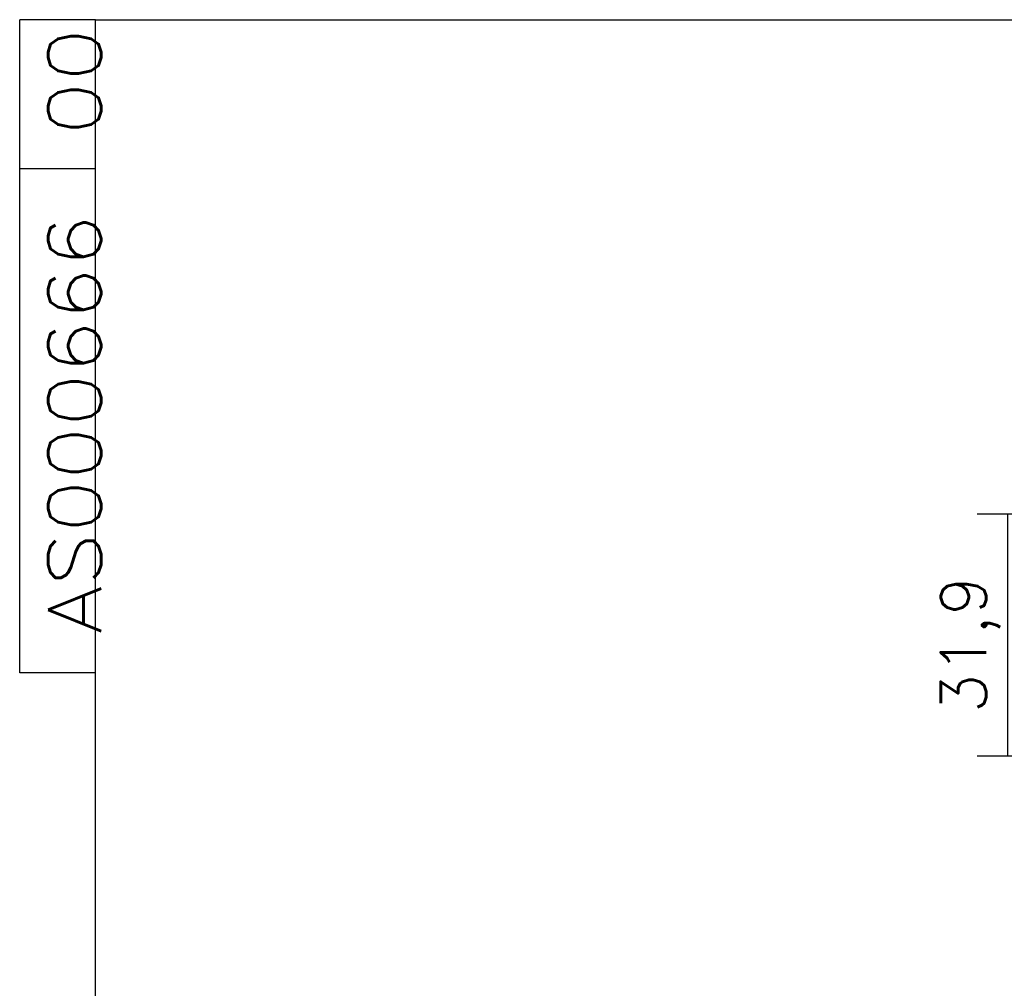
# Model space of a CAD drawing. Header units: millimetres. Extents: x 4 to 205, y 5 to 292.
# Tile 55 of 108: x 10 to 75, y 228 to 292. Entities that reach past the tile are written whole.
import ezdxf

# ---------------------------------------------------------------- set-up
doc = ezdxf.new("R2010")
doc.units = ezdxf.units.MM
doc.layers.add('1', color=7, linetype='CONTINUOUS')
doc.layers.add('256', color=7, linetype='CONTINUOUS')
doc.styles.add('blockfont', font='simplex.shx')
doc.styles.add('DEFAULT', font='simplex.shx')
doc.dimstyles.get("Standard").update_dxf_attribs({"dimtxt": 0.18, "dimasz": 0.18, "dimexe": 0.18, "dimexo": 0.0625, "dimgap": 0.09, "dimtad": 0, "dimtih": 1, "dimtoh": 1, "dimdec": 4, "dimzin": 0, "dimdsep": 46, "dimtxsty": 'Standard', "dimcen": 0.09, "dimadec": 0, "dimazin": 0, "dimtfac": 1, "dimtdec": 4, "dimtofl": 0, "dimtmove": 0, "dimatfit": 3, "dimfxl": 1, "dimtolj": 1, "dimtzin": 0, "dimarcsym": 0})

# ---------------------------------------------------------------- blocks, each defined once
blk = doc.blocks.new('DimnDraft3D6')
at = {"layer": '1', "color": 152, "linetype": 'CONTINUOUS'}
for p, q in [((105.577805, 259.396616), (73.13859, 259.396616)), ((107.098776, 243.446616), (73.13859, 243.446616))]:
    blk.add_line(p, q, dxfattribs=at)
at = {"layer": '1', "color": 27, "linetype": 'CONTINUOUS'}
blk.add_line((75.13859, 259.396616), (75.13859, 243.446616), dxfattribs=at)
for points in [[(75.13859, 259.396616), (75.667571, 256.396618), (74.609609, 256.396614), (75.13859, 259.396616)], [(75.13859, 243.446616), (74.609609, 246.446614), (75.667571, 246.446618), (75.13859, 243.446616)]]:
    blk.add_solid(points, dxfattribs=at)
at = {"layer": '1', "color": 87, "linetype": 'CONTINUOUS', "insert": (74.63859, 246.306616), "char_height": 3, "attachment_point": 7, "rotation": 90, "line_spacing_factor": 1.204819, "style": 'DEFAULT'}
blk.add_mtext('\\W01.000;31,9 ', dxfattribs=at)

msp = doc.modelspace()

# ---------------------------------------------------------------- linework, layer by layer
at = {"layer": '256', "color": 172, "linetype": 'CONTINUOUS'}
for p, q in [((15, 292), (10, 292)), ((10, 248.947), (10, 292)), ((15, 282.175), (10, 282.175)), ((15, 248.947), (10, 248.947))]:
    msp.add_line(p, q, dxfattribs=at)
at = {"layer": '256', "color": 3, "linetype": 'CONTINUOUS'}
for p, q in [((15, 292), (205, 292)), ((15, 5), (15, 292))]:
    msp.add_line(p, q, dxfattribs=at)

# ---------------------------------------------------------------- texts
at = {"layer": '256', "color": 87, "linetype": 'CONTINUOUS', "char_height": 3.5, "attachment_point": 7, "rotation": 90, "line_spacing_factor": 0.903614, "style": 'blockfont'}
for s, insert in [('\\W01.179;00 ', (15.37, 284.379)), ('\\W01.166;AS000666 ', (15.37, 251.528))]:
    msp.add_mtext(s, dxfattribs=dict(at, insert=insert))

# ---------------------------------------------------------------- dimensions: what is measured, and where the dimension line sits
at = {"layer": '1', "color": 27, "linetype": 'CONTINUOUS', "lineweight": -3}
dim = msp.add_linear_dim(base=(75.139, 243.447), p1=(105.578, 259.397), p2=(107.099, 243.447), angle=90, text='\\C87;31,9', dimstyle='Standard', override={"dimtxt": 3, "dimasz": 3, "dimexe": 2, "dimexo": 2.5, "dimgap": 1.5, "dimtad": 1, "dimtih": 0, "dimtoh": 0, "dimdec": 2, "dimzin": 8, "dimtxsty": 'DEFAULT', "dimsah": 1, "dimclrd": 27, "dimclre": 152, "dimclrt": 87, "dimtm": -0.005, "dimtdec": 2, "dimtofl": 1, "dimtmove": 0}, dxfattribs=at)
dim.commit()
dim.dimension.update_dxf_attribs({"geometry": 'DimnDraft3D6', "text_midpoint": (75.139, 251.422), "dimtype": 160})

doc.saveas('drawing.dxf')
